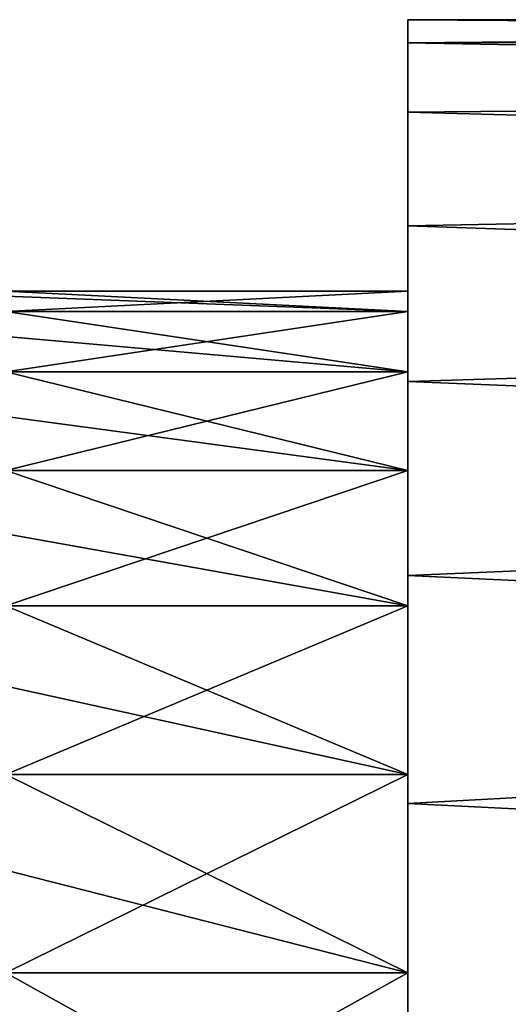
# Model space of a CAD drawing. Header units: metres. Extents: x -63.9 to 30, y -21 to 69.
# Tile 32 of 110: x -32.9 to -30.5, y 5.5 to 10.3. Entities that reach past the tile are written whole.
import ezdxf

# ---------------------------------------------------------------- set-up
doc = ezdxf.new("R2010")
doc.units = ezdxf.units.M
doc.layers.add('solid_SHOWER_ONO150MM_EU_AS_SW0001', color=7, linetype='CONTINUOUS')

msp = doc.modelspace()

# ---------------------------------------------------------------- linework, layer by layer
at = {"layer": 'solid_SHOWER_ONO150MM_EU_AS_SW0001'}
for points in [[(-31, 10.35, -61), (-18.272316, 10.35, -61), (-18.320402, 10.26464, -62.326504)], [(-31, 10.234402, -59.457424), (-18.320404, 10.264638, -59.673477), (-18.272316, 10.35, -61)], [(-31, 10.234402, -59.457424), (-18.272316, 10.35, -61), (-31, 10.35, -61)], [(-31, 10.35, -61), (-18.320402, 10.26464, -62.326504), (-31, 10.234401, -62.542583)], [(-31, 10.35, -61), (-31, 9, -61), (-31, 8.899474, -59.658592)], [(-31, 10.35, -61), (-31, 10.234401, -62.542583), (-31, 9, -61)], [(-31, 10.234402, -59.457424), (-31, 10.35, -61), (-31, 8.899474, -59.658592)], [(-31, 10.234401, -62.542583), (-18.320402, 10.26464, -62.326504), (-18.463905, 10.004209, -63.652958)], [(-31, 10.234402, -59.457424), (-18.463909, 10.004202, -58.347015), (-18.320404, 10.264638, -59.673477)], [(-31, 9.890191, -57.949318), (-18.463909, 10.004202, -58.347015), (-31, 10.234402, -59.457424)], [(-31, 10.234402, -59.457424), (-31, 8.899474, -59.658592), (-31, 8.600144, -58.347164)], [(-31, 9.890191, -57.949318), (-31, 10.234402, -59.457424), (-31, 8.600144, -58.347164)], [(-31, 10.234401, -62.542583), (-18.463905, 10.004209, -63.652958), (-31, 9.890187, -64.050697)], [(-31, 10.234401, -62.542583), (-31, 8.899475, -62.3414), (-31, 9, -61)], [(-31, 10.234401, -62.542583), (-31, 8.600149, -63.652821), (-31, 8.899475, -62.3414)], [(-31, 10.234401, -62.542583), (-31, 9.890187, -64.050697), (-31, 8.600149, -63.652821)], [(-31, 9.890187, -64.050697), (-18.463905, 10.004209, -63.652958), (-18.698923, 9.557734, -64.971413)], [(-31, 9.890191, -57.949318), (-18.698929, 9.557722, -57.028564), (-18.463909, 10.004202, -58.347015)], [(-31, 9.325066, -56.50938), (-18.698929, 9.557722, -57.028564), (-31, 9.890191, -57.949318)], [(-31, 9.890191, -57.949318), (-31, 8.600144, -58.347164), (-31, 8.108706, -57.095013)], [(-31, 9.325066, -56.50938), (-31, 9.890191, -57.949318), (-31, 8.108706, -57.095013)], [(-31, 9.890187, -64.050697), (-18.698923, 9.557734, -64.971413), (-31, 9.325057, -65.490639)], [(-31, 9.890187, -64.050697), (-31, 8.108716, -64.904968), (-31, 8.600149, -63.652821)], [(-31, 9.890187, -64.050697), (-31, 9.325057, -65.490639), (-31, 8.108716, -64.904968)], [(-31, 9.325057, -65.490639), (-18.698923, 9.557734, -64.971413), (-19.01388, 8.914726, -66.258331)], [(-31, 9.325066, -56.50938), (-19.013887, 8.914711, -55.741646), (-18.698929, 9.557722, -57.028564)], [(-31, 8.551645, -55.169746), (-19.013887, 8.914711, -55.741646), (-31, 9.325066, -56.50938)], [(-31, 9.325066, -56.50938), (-31, 8.108706, -57.095013), (-31, 7.436142, -55.930107)], [(-31, 8.551645, -55.169746), (-31, 9.325066, -56.50938), (-31, 7.436142, -55.930107)], [(-31, 9.325057, -65.490639), (-19.01388, 8.914726, -66.258331), (-31, 8.551632, -66.830269)], [(-31, 9.325057, -65.490639), (-31, 7.436156, -66.06987), (-31, 8.108716, -64.904968)], [(-31, 9.325057, -65.490639), (-31, 8.551632, -66.830269), (-31, 7.436156, -66.06987)], [(-31, 8.899475, -62.3414), (-33, 8.974833, -61.672573), (-33, 9, -61)], [(-31, 9, -61), (-33, 9, -61), (-33, 8.899473, -59.658588)], [(-31, 8.899475, -62.3414), (-33, 9, -61), (-31, 9, -61)], [(-31, 8.899474, -59.658592), (-31, 9, -61), (-33, 8.899473, -59.658588)], [(-31, 8.899475, -62.3414), (-33, 8.899473, -62.341412), (-33, 8.974833, -61.672573)], [(-31, 8.551632, -66.830269), (-19.01388, 8.914726, -66.258331), (-19.384764, 8.076569, -67.472359)], [(-31, 8.551645, -55.169746), (-19.384777, 8.076535, -54.527596), (-19.013887, 8.914711, -55.741646)], [(-31, 8.899475, -62.3414), (-31, 8.600149, -63.652821), (-33, 8.899473, -62.341412)], [(-31, 8.899474, -59.658592), (-33, 8.899473, -59.658588), (-33, 8.600145, -58.347172)], [(-31, 8.600144, -58.347164), (-31, 8.899474, -59.658592), (-33, 8.600145, -58.347172)], [(-31, 8.600149, -63.652821), (-33, 8.774349, -63.002697), (-33, 8.899473, -62.341412)], [(-31, 8.600149, -63.652821), (-33, 8.600145, -63.652828), (-33, 8.774349, -63.002697)], [(-31, 8.600149, -63.652821), (-31, 8.108716, -64.904968), (-33, 8.600145, -63.652828)], [(-31, 8.108716, -64.904968), (-33, 8.377861, -64.288078), (-33, 8.600145, -63.652828)], [(-31, 8.600144, -58.347164), (-33, 8.600145, -58.347172), (-33, 8.108714, -57.095036)], [(-31, 8.108706, -57.095013), (-31, 8.600144, -58.347164), (-33, 8.108714, -57.095036)], [(-31, 7.587157, -53.960289), (-19.384777, 8.076535, -54.527596), (-31, 8.551645, -55.169746)], [(-31, 8.551645, -55.169746), (-31, 7.436142, -55.930107), (-31, 6.597464, -54.878441)], [(-31, 8.551645, -55.169746), (-31, 6.597464, -54.878441), (-31, 5.611402, -53.963512)], [(-31, 7.587157, -53.960289), (-31, 8.551645, -55.169746), (-31, 5.611402, -53.963512)], [(-31, 8.551632, -66.830269), (-19.384764, 8.076569, -67.472359), (-31, 7.587144, -68.039726)], [(-31, 8.551632, -66.830269), (-31, 6.597481, -67.121544), (-31, 7.436156, -66.06987)], [(-31, 8.551632, -66.830269), (-31, 7.587144, -68.039726), (-31, 6.597481, -67.121544)], [(-31, 8.108716, -64.904968), (-33, 8.108714, -64.904968), (-33, 8.377861, -64.288078)], [(-31, 8.108716, -64.904968), (-31, 7.436156, -66.06987), (-33, 8.108714, -64.904968)], [(-31, 7.436156, -66.06987), (-33, 7.794229, -65.5), (-33, 8.108714, -64.904968)], [(-31, 8.108706, -57.095013), (-33, 8.108714, -57.095036), (-33, 7.436157, -55.93013)], [(-31, 7.436142, -55.930107), (-31, 8.108706, -57.095013), (-33, 7.436157, -55.93013)], [(-31, 7.587144, -68.039726), (-19.384764, 8.076569, -67.472359), (-19.7763, 7.063845, -68.564682)], [(-31, 7.587157, -53.960289), (-19.77632, 7.063797, -53.435268), (-19.384777, 8.076535, -54.527596)], [(-31, 7.436156, -66.06987), (-33, 7.436157, -66.06987), (-33, 7.794229, -65.5)], [(-31, 6.453179, -52.908092), (-19.77632, 7.063797, -53.435268), (-31, 7.587157, -53.960289)], [(-31, 7.587157, -53.960289), (-31, 5.611402, -53.963512), (-31, 4.49998, -53.205761)], [(-31, 6.453179, -52.908092), (-31, 7.587157, -53.960289), (-31, 4.49998, -53.205761)], [(-31, 7.587144, -68.039726), (-19.7763, 7.063845, -68.564682), (-31, 6.453168, -69.091919)], [(-31, 7.587144, -68.039726), (-31, 4.499998, -68.794228), (-31, 5.611419, -68.036476)], [(-31, 7.587144, -68.039726), (-31, 6.453168, -69.091919), (-31, 4.499998, -68.794228)], [(-31, 7.587144, -68.039726), (-31, 5.611419, -68.036476), (-31, 6.597481, -67.121544)], [(-31, 6.597481, -67.121544), (-33, 7.036488, -66.611404), (-33, 7.436157, -66.06987)], [(-31, 7.436156, -66.06987), (-31, 6.597481, -67.121544), (-33, 7.436157, -66.06987)], [(-31, 7.436142, -55.930107), (-33, 7.436157, -55.93013), (-33, 6.597489, -54.878471)], [(-31, 6.597464, -54.878441), (-31, 7.436142, -55.930107), (-33, 6.597489, -54.878471)], [(-31, 6.453168, -69.091919), (-19.7763, 7.063845, -68.564682), (-20.150276, 5.913234, -69.494476)], [(-31, 6.453179, -52.908092), (-20.150293, 5.913179, -52.505489), (-19.77632, 7.063797, -53.435268)], [(-31, 6.597481, -67.121544), (-33, 6.597489, -67.121529), (-33, 7.036488, -66.611404)], [(-31, 5.611419, -68.036476), (-33, 6.12156, -67.597466), (-33, 6.597489, -67.121529)], [(-31, 6.597481, -67.121544), (-31, 5.611419, -68.036476), (-33, 6.597489, -67.121529)], [(-31, 6.597464, -54.878441), (-33, 6.597489, -54.878471), (-33, 5.611432, -53.963535)], [(-31, 5.611402, -53.963512), (-31, 6.597464, -54.878441), (-33, 5.611432, -53.963535)], [(-31, 5.175084, -52.036686), (-20.150293, 5.913179, -52.505489), (-31, 6.453179, -52.908092)], [(-31, 6.453179, -52.908092), (-31, 4.49998, -53.205761), (-31, 3.288039, -52.622124)], [(-31, 6.453179, -52.908092), (-31, 3.288039, -52.622124), (-31, 2.002658, -52.225639)], [(-31, 5.175084, -52.036686), (-31, 6.453179, -52.908092), (-31, 2.002658, -52.225639)], [(-31, 6.453168, -69.091919), (-20.150276, 5.913234, -69.494476), (-31, 5.175076, -69.963318)], [(-31, 6.453168, -69.091919), (-31, 3.288057, -69.377869), (-31, 4.499998, -68.794228)], [(-31, 6.453168, -69.091919), (-31, 5.175076, -69.963318), (-31, 3.288057, -69.377869)], [(-31, 5.611419, -68.036476), (-33, 5.611432, -68.036461), (-33, 6.12156, -67.597466)], [(-31, 5.175076, -69.963318), (-20.150276, 5.913234, -69.494476), (-20.47459, 4.668097, -70.237488)], [(-31, 5.175084, -52.036686), (-20.474602, 4.668046, -51.762486), (-20.150293, 5.913179, -52.505489)], [(-31, 4.499998, -68.794228), (-33, 5.069883, -68.43615), (-33, 5.611432, -68.036461)], [(-31, 5.611419, -68.036476), (-31, 4.499998, -68.794228), (-33, 5.611432, -68.036461)], [(-31, 5.611402, -53.963512), (-33, 5.611432, -53.963535), (-33, 4.5, -53.205772)], [(-31, 4.49998, -53.205761), (-31, 5.611402, -53.963512), (-33, 4.5, -53.205772)]]:
    msp.add_3dface(points, dxfattribs=at)

doc.saveas('drawing.dxf')
